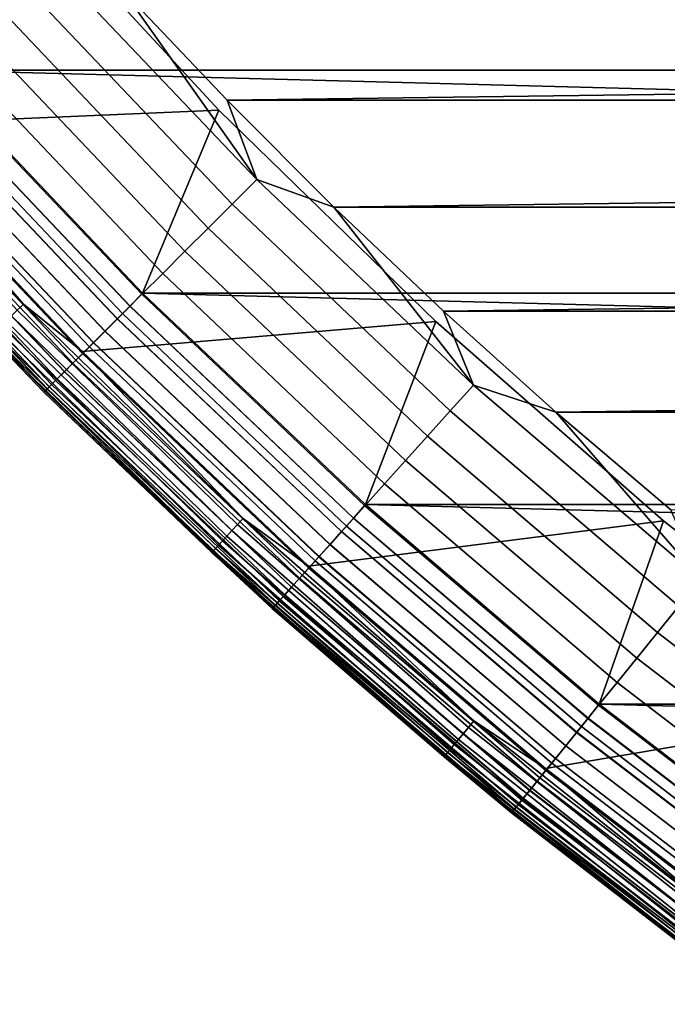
# Model space of a CAD drawing. Header units: metres. Extents: x -22 to 244, y -22 to 22.
# Tile 2 of 146: x -15.29 to -12.97, y -17.39 to -13.87. Entities that reach past the tile are written whole.
import ezdxf

# ---------------------------------------------------------------- set-up
doc = ezdxf.new("R2010")
doc.units = ezdxf.units.M
doc.layers.add('solid_10_151_113_XXX', color=7, linetype='CONTINUOUS')

msp = doc.modelspace()

# ---------------------------------------------------------------- linework, layer by layer
at = {"layer": 'solid_10_151_113_XXX'}
for points in [[(15.607131, -14.05053, 0.5), (-16.321161, -13.214373, 0.5), (-16.990454, -12.341979, 0.5), (16.321173, -13.214358, 0.5)], [(15.607131, -14.05053, 0.5), (-15.607116, -14.050547, 0.5), (-16.321161, -13.214373, 0.5)], [(-15.833314, -14.247673, 213.25), (-16.557497, -13.399225, 213.25), (-15.312103, -13.398316, 213.25), (-14.577292, -14.194293, 213.25)], [(-15.312052, -13.398375, 212.800003), (-15.607129, -14.050531, 212.800003), (-14.850302, -14.848182, 212.800003), (-14.577323, -14.194263, 212.800003)], [(-14.577292, -14.194293, 213.25), (-15.312103, -13.398316, 213.25), (-15.312052, -13.398375, 212.800003), (-14.577323, -14.194263, 212.800003)], [(-14.441814, -14.441814, 269.943604), (-15.177848, -13.666196, 269.943604), (-15.270154, -13.749309, 269.924103), (-14.529643, -14.529643, 269.924103)], [(-14.441814, -14.441814, 269.943604), (-14.919678, -13.765654, 269.950012), (-15.177848, -13.666196, 269.943604)], [(-14.529643, -14.529643, 269.924103), (-15.270154, -13.749309, 269.924103), (-15.360436, -13.830599, 269.891693), (-14.615547, -14.615547, 269.891693)], [(-14.919678, -13.765654, 269.950012), (-14.547797, -14.158092, 269.950012), (14.919673, -13.765659, 269.950012)], [(-14.441814, -14.441814, 269.943604), (-14.547797, -14.158092, 269.950012), (-14.919678, -13.765654, 269.950012)], [(-14.547797, -14.158092, 269.950012), (14.547792, -14.158096, 269.950012), (14.919673, -13.765659, 269.950012)], [(-14.615547, -14.615547, 269.891693), (-15.360436, -13.830599, 269.891693), (-15.447703, -13.909175, 269.846771), (-14.698584, -14.698584, 269.846771)], [(-14.698584, -14.698584, 269.846771), (-15.447703, -13.909175, 269.846771), (-15.530999, -13.984174, 269.789795), (-14.777839, -14.777839, 269.789795)], [(-14.777839, -14.777839, 269.789795), (-15.530999, -13.984174, 269.789795), (-15.609406, -14.054773, 269.721405), (-14.852445, -14.852445, 269.721405)], [(-14.852445, -14.852445, 269.721405), (-15.609406, -14.054773, 269.721405), (-15.682067, -14.120196, 269.642365), (-14.921581, -14.921581, 269.642365)], [(-14.895391, -14.895391, 212.795715), (-14.850302, -14.848182, 212.800003), (-15.607129, -14.050531, 212.800003), (-15.654541, -14.095412, 212.795715)], [(-14.894932, -14.894932, 0.504193), (-15.654059, -14.094978, 0.504193), (-15.607116, -14.050547, 0.5), (-14.850283, -14.8482, 0.5)], [(15.607131, -14.05053, 0.5), (14.850304, -14.84818, 0.5), (-15.607116, -14.050547, 0.5)], [(14.850304, -14.84818, 0.5), (-14.850283, -14.8482, 0.5), (-15.607116, -14.050547, 0.5)], [(-15.298324, -14.909367, 213.259796), (-16.045555, -14.102059, 213.259796), (-16.022612, -14.081894, 213.252457), (-15.276448, -14.888047, 213.252457)], [(-15.276448, -14.888047, 213.252457), (-16.022612, -14.081894, 213.252457), (-15.833314, -14.247673, 213.25)], [(-14.895391, -14.895391, 212.795715), (-15.654541, -14.095412, 212.795715), (-15.702258, -14.138377, 212.782944), (-14.940793, -14.940793, 212.782944)], [(-14.940347, -14.940347, 0.516885), (-15.701789, -14.137954, 0.516885), (-15.654059, -14.094978, 0.504193), (-14.894932, -14.894932, 0.504193)], [(-14.921581, -14.921581, 269.642365), (-15.682067, -14.120196, 269.642365), (-15.748182, -14.179727, 269.553528), (-14.98449, -14.98449, 269.553528)], [(-14.940793, -14.940793, 212.782944), (-15.702258, -14.138377, 212.782944), (-15.748325, -14.179856, 212.761887), (-14.984627, -14.984627, 212.761887)], [(-14.9842, -14.9842, 0.53786), (-15.747876, -14.179452, 0.53786), (-15.701789, -14.137954, 0.516885), (-14.940347, -14.940347, 0.516885)], [(-14.547797, -14.158092, 269.950012), (-14.16564, -14.540446, 269.950012), (14.547792, -14.158096, 269.950012)], [(-14.441814, -14.441814, 269.943604), (-14.16564, -14.540446, 269.950012), (-14.547797, -14.158092, 269.950012)], [(-14.16564, -14.540446, 269.950012), (14.165635, -14.540452, 269.950012), (14.547792, -14.158096, 269.950012)], [(-15.065684, -15.057062, 213.25), (-15.833314, -14.247673, 213.25), (-14.577292, -14.194293, 213.25), (-13.801189, -14.950004, 213.25)], [(-14.98449, -14.98449, 269.553528), (-15.748182, -14.179727, 269.553528), (-15.807026, -14.23271, 269.455841), (-15.04048, -15.04048, 269.455841)], [(-14.984627, -14.984627, 212.761887), (-15.748325, -14.179856, 212.761887), (-15.791954, -14.219139, 212.73291), (-15.026139, -15.026139, 212.73291)], [(-15.025739, -15.025739, 0.566758), (-15.791533, -14.21876, 0.566758), (-15.747876, -14.179452, 0.53786), (-14.9842, -14.9842, 0.53786)], [(-14.577323, -14.194263, 212.800003), (-14.850302, -14.848182, 212.800003), (-14.052787, -15.605101, 212.800003), (-13.801177, -14.950016, 212.800003)], [(-13.801189, -14.950004, 213.25), (-14.577292, -14.194293, 213.25), (-14.577323, -14.194263, 212.800003), (-13.801177, -14.950016, 212.800003)], [(-15.04048, -15.04048, 269.455841), (-15.807026, -14.23271, 269.455841), (-15.857952, -14.278564, 269.350433), (-15.088937, -15.088937, 269.350433)], [(-15.026139, -15.026139, 212.73291), (-15.791954, -14.219139, 212.73291), (-15.832395, -14.255552, 212.696518), (-15.064619, -15.064619, 212.696518)], [(-15.064252, -15.064252, 0.603084), (-15.832008, -14.255204, 0.603084), (-15.791533, -14.21876, 0.566758), (-15.025739, -15.025739, 0.566758)], [(-15.064619, -15.064619, 212.696518), (-15.832395, -14.255552, 212.696518), (-15.868955, -14.288471, 212.65332), (-15.099406, -15.099406, 212.65332)], [(-15.099079, -15.099079, 0.646215), (-15.86861, -14.288161, 0.646215), (-15.832008, -14.255204, 0.603084), (-15.064252, -15.064252, 0.603084)], [(-15.276448, -14.888047, 213.252457), (-15.833314, -14.247673, 213.25), (-15.065684, -15.057062, 213.25)], [(-15.099406, -15.099406, 212.65332), (-15.868955, -14.288471, 212.65332), (-15.901007, -14.317331, 212.604065), (-15.129904, -15.129904, 212.604065)], [(-15.129622, -15.129622, 0.695412), (-15.900711, -14.317064, 0.695412), (-15.86861, -14.288161, 0.646215), (-15.099079, -15.099079, 0.646215)], [(-15.088937, -15.088937, 269.350433), (-15.857952, -14.278564, 269.350433), (-15.900402, -14.316786, 269.238434), (-15.129328, -15.129328, 269.238434)], [(-15.15559, -15.15559, 212.549606), (-15.928002, -14.341638, 212.549606), (-15.949478, -14.360974, 212.49086), (-15.176024, -15.176024, 212.49086)], [(-15.175848, -15.175848, 0.808537), (-15.949292, -14.360807, 0.808537), (-15.927759, -14.341419, 0.74983), (-15.155359, -15.155359, 0.74983)], [(-15.129328, -15.129328, 269.238434), (-15.900402, -14.316786, 269.238434), (-15.933909, -14.346956, 269.121063), (-15.161211, -15.161211, 269.121063)], [(-15.129904, -15.129904, 212.604065), (-15.901007, -14.317331, 212.604065), (-15.928002, -14.341638, 212.549606), (-15.15559, -15.15559, 212.549606)], [(-15.155359, -15.155359, 0.74983), (-15.927759, -14.341419, 0.74983), (-15.900711, -14.317064, 0.695412), (-15.129622, -15.129622, 0.695412)], [(-15.190856, -15.190856, 212.428833), (-15.965066, -14.37501, 212.428833), (-15.974498, -14.383503, 212.364609), (-15.199831, -15.199831, 212.364609)], [(-15.199771, -15.199771, 0.934737), (-15.974435, -14.383446, 0.934737), (-15.96494, -14.374897, 0.870527), (-15.190737, -15.190737, 0.870527)], [(-15.184235, -15.184235, 268.999603), (-15.958107, -14.368744, 268.999603), (-15.972729, -14.381909, 268.875427), (-15.198148, -15.198148, 268.875427)], [(-15.176024, -15.176024, 212.49086), (-15.949478, -14.360974, 212.49086), (-15.965066, -14.37501, 212.428833), (-15.190856, -15.190856, 212.428833)], [(-15.190737, -15.190737, 0.870527), (-15.96494, -14.374897, 0.870527), (-15.949292, -14.360807, 0.808537), (-15.175848, -15.175848, 0.808537)], [(-15.161211, -15.161211, 269.121063), (-15.933909, -14.346956, 269.121063), (-15.958107, -14.368744, 268.999603), (-15.184235, -15.184235, 268.999603)], [(-15.977614, -14.386308, 213.449997), (-15.202796, -15.202795, 213.449997), (-15.202792, -15.202799, 268.75), (-15.97761, -14.386312, 268.75)], [(-15.395536, -15.004108, 213.418961), (-15.202796, -15.202795, 213.449997), (-15.977614, -14.386308, 213.449997)], [(-15.974435, -14.383446, 0.934737), (-15.199771, -15.199771, 0.934737), (-15.202796, -15.202796, 1), (-15.977613, -14.386308, 1)], [(-15.199831, -15.199831, 212.364609), (-15.974498, -14.383503, 212.364609), (-15.977613, -14.386308, 212.300003), (-15.202796, -15.202796, 212.300003)], [(-15.202796, -15.202796, 212.300003), (-15.977613, -14.386308, 212.300003), (-15.977613, -14.386308, 1), (-15.202796, -15.202796, 1)], [(-15.198148, -15.198148, 268.875427), (-15.972729, -14.381909, 268.875427), (-15.97761, -14.386312, 268.75), (-15.202792, -15.202799, 268.75)], [(-13.666196, -15.177848, 269.943604), (-14.441814, -14.441814, 269.943604), (-14.529643, -14.529643, 269.924103), (-13.749309, -15.270154, 269.924103)], [(-13.666196, -15.177848, 269.943604), (-14.16564, -14.540446, 269.950012), (-14.441814, -14.441814, 269.943604)], [(-13.749309, -15.270154, 269.924103), (-14.529643, -14.529643, 269.924103), (-14.615547, -14.615547, 269.891693), (-13.830599, -15.360436, 269.891693)], [(-14.16564, -14.540446, 269.950012), (-13.773389, -14.912537, 269.950012), (14.165635, -14.540452, 269.950012)], [(-13.666196, -15.177848, 269.943604), (-13.773389, -14.912537, 269.950012), (-14.16564, -14.540446, 269.950012)], [(-13.773389, -14.912537, 269.950012), (13.773384, -14.912541, 269.950012), (14.165635, -14.540452, 269.950012)], [(-13.830599, -15.360436, 269.891693), (-14.615547, -14.615547, 269.891693), (-14.698584, -14.698584, 269.846771), (-13.909175, -15.447703, 269.846771)], [(-13.909175, -15.447703, 269.846771), (-14.698584, -14.698584, 269.846771), (-14.777839, -14.777839, 269.789795), (-13.984174, -15.530999, 269.789795)], [(-13.984174, -15.530999, 269.789795), (-14.777839, -14.777839, 269.789795), (-14.852445, -14.852445, 269.721405), (-14.054773, -15.609406, 269.721405)], [(-14.054773, -15.609406, 269.721405), (-14.852445, -14.852445, 269.721405), (-14.921581, -14.921581, 269.642365), (-14.120196, -15.682067, 269.642365)], [(-14.095412, -15.654541, 212.795715), (-14.052787, -15.605101, 212.800003), (-14.850302, -14.848182, 212.800003), (-14.895391, -14.895391, 212.795715)], [(-14.094978, -15.654059, 0.504193), (-14.894932, -14.894932, 0.504193), (-14.850283, -14.8482, 0.5), (-14.052766, -15.605121, 0.5)], [(14.850304, -14.84818, 0.5), (14.052789, -15.605099, 0.5), (-14.850283, -14.8482, 0.5)], [(14.052789, -15.605099, 0.5), (-14.052766, -15.605121, 0.5), (-14.850283, -14.8482, 0.5)], [(-14.510524, -15.677136, 213.259796), (-15.298324, -14.909367, 213.259796), (-15.276448, -14.888047, 213.252457), (-14.489775, -15.654719, 213.252457)], [(-14.489775, -15.654719, 213.252457), (-15.276448, -14.888047, 213.252457), (-15.065684, -15.057062, 213.25)], [(-14.095412, -15.654541, 212.795715), (-14.895391, -14.895391, 212.795715), (-14.940793, -14.940793, 212.782944), (-14.138377, -15.702258, 212.782944)], [(-14.137954, -15.701789, 0.516885), (-14.940347, -14.940347, 0.516885), (-14.894932, -14.894932, 0.504193), (-14.094978, -15.654059, 0.504193)], [(-14.548428, -15.718087, 213.288254), (-15.338284, -14.948312, 213.288254), (-15.319107, -14.929622, 213.27182), (-14.530237, -15.698435, 213.27182)], [(-14.530237, -15.698435, 213.27182), (-15.319107, -14.929622, 213.27182), (-15.298324, -14.909367, 213.259796), (-14.510524, -15.677136, 213.259796)], [(-14.138377, -15.702258, 212.782944), (-14.940793, -14.940793, 212.782944), (-14.984627, -14.984627, 212.761887), (-14.179856, -15.748325, 212.761887)], [(-14.120196, -15.682067, 269.642365), (-14.921581, -14.921581, 269.642365), (-14.98449, -14.98449, 269.553528), (-14.179727, -15.748182, 269.553528)], [(-14.179452, -15.747876, 0.53786), (-14.9842, -14.9842, 0.53786), (-14.940347, -14.940347, 0.516885), (-14.137954, -15.701789, 0.516885)], [(-13.773389, -14.912537, 269.950012), (-13.371384, -15.274032, 269.950012), (13.773384, -14.912541, 269.950012)], [(-13.666196, -15.177848, 269.943604), (-13.371384, -15.274032, 269.950012), (-13.773389, -14.912537, 269.950012)], [(-13.371384, -15.274032, 269.950012), (13.371378, -15.274036, 269.950012), (13.773384, -14.912541, 269.950012)], [(-14.578493, -15.750571, 213.332565), (-15.369984, -14.979204, 213.332565), (-15.355385, -14.964976, 213.30867), (-14.564646, -15.735611, 213.30867)], [(-14.564646, -15.735611, 213.30867), (-15.355385, -14.964976, 213.30867), (-15.338284, -14.948312, 213.288254), (-14.548428, -15.718087, 213.288254)], [(-14.256677, -15.825205, 213.25), (-15.065684, -15.057062, 213.25), (-13.801189, -14.950004, 213.25), (-12.985979, -15.663325, 213.25)], [(-13.801177, -14.950016, 212.800003), (-14.052787, -15.605101, 212.800003), (-13.216779, -16.319214, 212.800003), (-12.985988, -15.663315, 212.800003)], [(-12.985979, -15.663325, 213.25), (-13.801189, -14.950004, 213.25), (-13.801177, -14.950016, 212.800003), (-12.985988, -15.663315, 212.800003)], [(-14.602731, -15.776757, 213.418961), (-15.395536, -15.004108, 213.418961), (-15.39031, -14.999015, 213.388412), (-14.597774, -15.771401, 213.388412)], [(-14.602731, -15.776757, 213.418961), (-15.202796, -15.202795, 213.449997), (-15.395536, -15.004108, 213.418961)], [(-14.597774, -15.771401, 213.388412), (-15.39031, -14.999015, 213.388412), (-15.381722, -14.990644, 213.359375), (-14.589627, -15.7626, 213.359375)], [(-14.589627, -15.7626, 213.359375), (-15.381722, -14.990644, 213.359375), (-15.369984, -14.979204, 213.332565), (-14.578493, -15.750571, 213.332565)], [(-14.179727, -15.748182, 269.553528), (-14.98449, -14.98449, 269.553528), (-15.04048, -15.04048, 269.455841), (-14.23271, -15.807026, 269.455841)], [(-14.179856, -15.748325, 212.761887), (-14.984627, -14.984627, 212.761887), (-15.026139, -15.026139, 212.73291), (-14.219139, -15.791954, 212.73291)], [(-14.21876, -15.791533, 0.566758), (-15.025739, -15.025739, 0.566758), (-14.9842, -14.9842, 0.53786), (-14.179452, -15.747876, 0.53786)], [(-14.23271, -15.807026, 269.455841), (-15.04048, -15.04048, 269.455841), (-15.088937, -15.088937, 269.350433), (-14.278564, -15.857952, 269.350433)], [(-14.219139, -15.791954, 212.73291), (-15.026139, -15.026139, 212.73291), (-15.064619, -15.064619, 212.696518), (-14.255552, -15.832395, 212.696518)], [(-14.255204, -15.832008, 0.603084), (-15.064252, -15.064252, 0.603084), (-15.025739, -15.025739, 0.566758), (-14.21876, -15.791533, 0.566758)], [(-14.255552, -15.832395, 212.696518), (-15.064619, -15.064619, 212.696518), (-15.099406, -15.099406, 212.65332), (-14.288471, -15.868955, 212.65332)], [(-14.288161, -15.86861, 0.646215), (-15.099079, -15.099079, 0.646215), (-15.064252, -15.064252, 0.603084), (-14.255204, -15.832008, 0.603084)], [(-14.489775, -15.654719, 213.252457), (-15.065684, -15.057062, 213.25), (-14.256677, -15.825205, 213.25)], [(-14.288471, -15.868955, 212.65332), (-15.099406, -15.099406, 212.65332), (-15.129904, -15.129904, 212.604065), (-14.317331, -15.901007, 212.604065)], [(-14.317064, -15.900711, 0.695412), (-15.129622, -15.129622, 0.695412), (-15.099079, -15.099079, 0.646215), (-14.288161, -15.86861, 0.646215)], [(-14.278564, -15.857952, 269.350433), (-15.088937, -15.088937, 269.350433), (-15.129328, -15.129328, 269.238434), (-14.316786, -15.900402, 269.238434)], [(-14.316786, -15.900402, 269.238434), (-15.129328, -15.129328, 269.238434), (-15.161211, -15.161211, 269.121063), (-14.346956, -15.933909, 269.121063)], [(-14.317331, -15.901007, 212.604065), (-15.129904, -15.129904, 212.604065), (-15.15559, -15.15559, 212.549606), (-14.341638, -15.928002, 212.549606)], [(-14.341419, -15.927759, 0.74983), (-15.155359, -15.155359, 0.74983), (-15.129622, -15.129622, 0.695412), (-14.317064, -15.900711, 0.695412)], [(-14.368744, -15.958107, 268.999603), (-15.184235, -15.184235, 268.999603), (-15.198148, -15.198148, 268.875427), (-14.381909, -15.972729, 268.875427)], [(-14.360974, -15.949478, 212.49086), (-15.176024, -15.176024, 212.49086), (-15.190856, -15.190856, 212.428833), (-14.37501, -15.965066, 212.428833)], [(-14.374897, -15.96494, 0.870527), (-15.190737, -15.190737, 0.870527), (-15.175848, -15.175848, 0.808537), (-14.360807, -15.949292, 0.808537)], [(-14.346956, -15.933909, 269.121063), (-15.161211, -15.161211, 269.121063), (-15.184235, -15.184235, 268.999603), (-14.368744, -15.958107, 268.999603)], [(-14.341638, -15.928002, 212.549606), (-15.15559, -15.15559, 212.549606), (-15.176024, -15.176024, 212.49086), (-14.360974, -15.949478, 212.49086)], [(-14.360807, -15.949292, 0.808537), (-15.175848, -15.175848, 0.808537), (-15.155359, -15.155359, 0.74983), (-14.341419, -15.927759, 0.74983)], [(-12.85312, -15.872281, 269.943604), (-13.666196, -15.177848, 269.943604), (-13.749309, -15.270154, 269.924103), (-12.931287, -15.96881, 269.924103)], [(-12.85312, -15.872281, 269.943604), (-13.371384, -15.274032, 269.950012), (-13.666196, -15.177848, 269.943604)], [(-15.199771, -15.199771, 0.934737), (-14.383446, -15.974435, 0.934737), (-14.386308, -15.977613, 1), (-15.202796, -15.202796, 1)], [(-14.383503, -15.974498, 212.364609), (-15.199831, -15.199831, 212.364609), (-15.202796, -15.202796, 212.300003), (-14.386308, -15.977613, 212.300003)], [(-15.202796, -15.202795, 213.449997), (-14.386309, -15.977613, 213.449997), (-14.386305, -15.977616, 268.75), (-15.202792, -15.202799, 268.75)], [(-14.602731, -15.776757, 213.418961), (-14.386309, -15.977613, 213.449997), (-15.202796, -15.202795, 213.449997)], [(-14.386308, -15.977613, 212.300003), (-15.202796, -15.202796, 212.300003), (-15.202796, -15.202796, 1), (-14.386308, -15.977613, 1)], [(-14.381909, -15.972729, 268.875427), (-15.198148, -15.198148, 268.875427), (-15.202792, -15.202799, 268.75), (-14.386305, -15.977616, 268.75)], [(-14.37501, -15.965066, 212.428833), (-15.190856, -15.190856, 212.428833), (-15.199831, -15.199831, 212.364609), (-14.383503, -15.974498, 212.364609)], [(-14.383446, -15.974435, 0.934737), (-15.199771, -15.199771, 0.934737), (-15.190737, -15.190737, 0.870527), (-14.374897, -15.96494, 0.870527)], [(-12.931287, -15.96881, 269.924103), (-13.749309, -15.270154, 269.924103), (-13.830599, -15.360436, 269.891693), (-13.007741, -16.063223, 269.891693)], [(-13.371384, -15.274032, 269.950012), (-12.959929, -15.624667, 269.950012), (13.371378, -15.274036, 269.950012)], [(-12.85312, -15.872281, 269.943604), (-12.959929, -15.624667, 269.950012), (-13.371384, -15.274032, 269.950012)], [(-13.007741, -16.063223, 269.891693), (-13.830599, -15.360436, 269.891693), (-13.909175, -15.447703, 269.846771), (-13.081642, -16.154484, 269.846771)], [(-13.081642, -16.154484, 269.846771), (-13.909175, -15.447703, 269.846771), (-13.984174, -15.530999, 269.789795), (-13.15218, -16.241589, 269.789795)], [(-13.15218, -16.241589, 269.789795), (-13.984174, -15.530999, 269.789795), (-14.054773, -15.609406, 269.721405), (-13.218578, -16.323586, 269.721405)], [(-13.218578, -16.323586, 269.721405), (-14.054773, -15.609406, 269.721405), (-14.120196, -15.682067, 269.642365), (-13.280109, -16.399569, 269.642365)], [(-13.2568, -16.370785, 212.795715), (-13.216779, -16.319214, 212.800003), (-14.052787, -15.605101, 212.800003), (-14.095412, -15.654541, 212.795715)], [(-13.256392, -16.370279, 0.504193), (-14.094978, -15.654059, 0.504193), (-14.052766, -15.605121, 0.5), (-13.216763, -16.319227, 0.5)], [(14.052789, -15.605099, 0.5), (13.216781, -16.319212, 0.5), (-14.052766, -15.605121, 0.5)], [(13.216781, -16.319212, 0.5), (-13.216763, -16.319227, 0.5), (-14.052766, -15.605121, 0.5)], [(-13.702835, -16.425619, 213.27182), (-14.530237, -15.698435, 213.27182), (-14.510524, -15.677136, 213.259796), (-13.684245, -16.403334, 213.259796)], [(-13.684245, -16.403334, 213.259796), (-14.510524, -15.677136, 213.259796), (-14.489775, -15.654719, 213.252457), (-13.664677, -16.379879, 213.252457)], [(-13.664677, -16.379879, 213.252457), (-14.489775, -15.654719, 213.252457), (-14.256677, -15.825205, 213.25)], [(-13.408574, -16.549929, 213.25), (-14.256677, -15.825205, 213.25), (-12.985979, -15.663325, 213.25), (-12.133916, -16.332283, 213.25)], [(-13.2568, -16.370785, 212.795715), (-14.095412, -15.654541, 212.795715), (-14.138377, -15.702258, 212.782944), (-13.297208, -16.420685, 212.782944)], [(-13.29681, -16.420193, 0.516885), (-14.137954, -15.701789, 0.516885), (-14.094978, -15.654059, 0.504193), (-13.256392, -16.370279, 0.504193)], [(-12.985988, -15.663315, 212.800003), (-13.216779, -16.319214, 212.800003), (-12.344504, -16.988619, 212.800003), (-12.133921, -16.332281, 212.800003)], [(-12.133916, -16.332283, 213.25), (-12.985979, -15.663325, 213.25), (-12.985988, -15.663315, 212.800003), (-12.133921, -16.332281, 212.800003)], [(-13.71999, -16.446182, 213.288254), (-14.548428, -15.718087, 213.288254), (-14.530237, -15.698435, 213.27182), (-13.702835, -16.425619, 213.27182)], [(-13.297208, -16.420685, 212.782944), (-14.138377, -15.702258, 212.782944), (-14.179856, -15.748325, 212.761887), (-13.33622, -16.468859, 212.761887)], [(-13.280109, -16.399569, 269.642365), (-14.120196, -15.682067, 269.642365), (-14.179727, -15.748182, 269.553528), (-13.336098, -16.46871, 269.553528)], [(-13.335839, -16.46839, 0.53786), (-14.179452, -15.747876, 0.53786), (-14.137954, -15.701789, 0.516885), (-13.29681, -16.420193, 0.516885)], [(-13.758844, -16.492756, 213.359375), (-14.589627, -15.7626, 213.359375), (-14.578493, -15.750571, 213.332565), (-13.748344, -16.480169, 213.332565)], [(-13.748344, -16.480169, 213.332565), (-14.578493, -15.750571, 213.332565), (-14.564646, -15.735611, 213.30867), (-13.735285, -16.464516, 213.30867)], [(-13.735285, -16.464516, 213.30867), (-14.564646, -15.735611, 213.30867), (-14.548428, -15.718087, 213.288254), (-13.71999, -16.446182, 213.288254)], [(-13.336098, -16.46871, 269.553528), (-14.179727, -15.748182, 269.553528), (-14.23271, -15.807026, 269.455841), (-13.385928, -16.530245, 269.455841)], [(-13.33622, -16.468859, 212.761887), (-14.179856, -15.748325, 212.761887), (-14.219139, -15.791954, 212.73291), (-13.373165, -16.514484, 212.73291)], [(-13.372808, -16.514044, 0.566758), (-14.21876, -15.791533, 0.566758), (-14.179452, -15.747876, 0.53786), (-13.335839, -16.46839, 0.53786)], [(-13.771201, -16.507568, 213.418961), (-14.602731, -15.776757, 213.418961), (-14.597774, -15.771401, 213.388412), (-13.766526, -16.501965, 213.388412)], [(-13.771201, -16.507568, 213.418961), (-14.386309, -15.977613, 213.449997), (-14.602731, -15.776757, 213.418961)], [(-13.766526, -16.501965, 213.388412), (-14.597774, -15.771401, 213.388412), (-14.589627, -15.7626, 213.359375), (-13.758844, -16.492756, 213.359375)], [(-13.385928, -16.530245, 269.455841), (-14.23271, -15.807026, 269.455841), (-14.278564, -15.857952, 269.350433), (-13.429054, -16.583502, 269.350433)], [(-13.373165, -16.514484, 212.73291), (-14.219139, -15.791954, 212.73291), (-14.255552, -15.832395, 212.696518), (-13.407412, -16.556774, 212.696518)], [(-13.407085, -16.556372, 0.603084), (-14.255204, -15.832008, 0.603084), (-14.21876, -15.791533, 0.566758), (-13.372808, -16.514044, 0.566758)], [(-13.407412, -16.556774, 212.696518), (-14.255552, -15.832395, 212.696518), (-14.288471, -15.868955, 212.65332), (-13.438373, -16.595007, 212.65332)], [(-13.438081, -16.594648, 0.646215), (-14.288161, -15.86861, 0.646215), (-14.255204, -15.832008, 0.603084), (-13.407085, -16.556372, 0.603084)], [(-13.664677, -16.379879, 213.252457), (-14.256677, -15.825205, 213.25), (-13.408574, -16.549929, 213.25)], [(-13.438373, -16.595007, 212.65332), (-14.288471, -15.868955, 212.65332), (-14.317331, -15.901007, 212.604065), (-13.465515, -16.628527, 212.604065)], [(-13.465264, -16.628218, 0.695412), (-14.317064, -15.900711, 0.695412), (-14.288161, -15.86861, 0.646215), (-13.438081, -16.594648, 0.646215)], [(-13.429054, -16.583502, 269.350433), (-14.278564, -15.857952, 269.350433), (-14.316786, -15.900402, 269.238434), (-13.465003, -16.627893, 269.238434)], [(-13.488376, -16.656757, 212.549606), (-14.341638, -15.928002, 212.549606), (-14.360974, -15.949478, 212.49086), (-13.506562, -16.679214, 212.49086)], [(-13.506405, -16.67902, 0.808537), (-14.360807, -15.949292, 0.808537), (-14.341419, -15.927759, 0.74983), (-13.48817, -16.656504, 0.74983)], [(-13.465003, -16.627893, 269.238434), (-14.316786, -15.900402, 269.238434), (-14.346956, -15.933909, 269.121063), (-13.493378, -16.662935, 269.121063)], [(-13.465515, -16.628527, 212.604065), (-14.317331, -15.901007, 212.604065), (-14.341638, -15.928002, 212.549606), (-13.488376, -16.656757, 212.549606)], [(-13.48817, -16.656504, 0.74983), (-14.341419, -15.927759, 0.74983), (-14.317064, -15.900711, 0.695412), (-13.465264, -16.628218, 0.695412)], [(-13.513869, -16.688238, 268.999603), (-14.368744, -15.958107, 268.999603), (-14.381909, -15.972729, 268.875427), (-13.526252, -16.703529, 268.875427)], [(-13.506562, -16.679214, 212.49086), (-14.360974, -15.949478, 212.49086), (-14.37501, -15.965066, 212.428833), (-13.519762, -16.695517, 212.428833)], [(-13.519656, -16.695385, 0.870527), (-14.374897, -15.96494, 0.870527), (-14.360807, -15.949292, 0.808537), (-13.506405, -16.67902, 0.808537)], [(-13.493378, -16.662935, 269.121063), (-14.346956, -15.933909, 269.121063), (-14.368744, -15.958107, 268.999603), (-13.513869, -16.688238, 268.999603)], [(-14.386309, -15.977613, 213.449997), (-13.530389, -16.708637, 213.449997), (-13.530385, -16.708641, 268.75), (-14.386305, -15.977616, 268.75)], [(-13.771201, -16.507568, 213.418961), (-13.530389, -16.708637, 213.449997), (-14.386309, -15.977613, 213.449997)], [(-14.383446, -15.974435, 0.934737), (-13.527697, -16.705315, 0.934737), (-13.530389, -16.708637, 1), (-14.386308, -15.977613, 1)], [(-13.52775, -16.705379, 212.364609), (-14.383503, -15.974498, 212.364609), (-14.386308, -15.977613, 212.300003), (-13.530389, -16.708637, 212.300003)], [(-13.530389, -16.708637, 212.300003), (-14.386308, -15.977613, 212.300003), (-14.386308, -15.977613, 1), (-13.530389, -16.708637, 1)], [(-13.526252, -16.703529, 268.875427), (-14.381909, -15.972729, 268.875427), (-14.386305, -15.977616, 268.75), (-13.530385, -16.708641, 268.75)], [(-13.519762, -16.695517, 212.428833), (-14.37501, -15.965066, 212.428833), (-14.383503, -15.974498, 212.364609), (-13.52775, -16.705379, 212.364609)], [(-13.527697, -16.705315, 0.934737), (-14.383446, -15.974435, 0.934737), (-14.374897, -15.96494, 0.870527), (-13.519656, -16.695385, 0.870527)], [(-12.077823, -16.623697, 269.924103), (-12.931287, -15.96881, 269.924103), (-13.007741, -16.063223, 269.891693), (-12.149231, -16.721981, 269.891693)], [(-12.149231, -16.721981, 269.891693), (-13.007741, -16.063223, 269.891693), (-13.081642, -16.154484, 269.846771), (-12.218254, -16.816984, 269.846771)], [(-12.218254, -16.816984, 269.846771), (-13.081642, -16.154484, 269.846771), (-13.15218, -16.241589, 269.789795), (-12.284136, -16.907663, 269.789795)], [(-12.284136, -16.907663, 269.789795), (-13.15218, -16.241589, 269.789795), (-13.218578, -16.323586, 269.721405), (-12.346152, -16.993021, 269.721405)], [(-12.523748, -17.229212, 213.25), (-13.408574, -16.549929, 213.25), (-12.133916, -16.332283, 213.25), (-11.247465, -16.954939, 213.25)], [(-12.346152, -16.993021, 269.721405), (-13.218578, -16.323586, 269.721405), (-13.280109, -16.399569, 269.642365), (-12.403623, -17.072121, 269.642365)], [(-12.381851, -17.042156, 212.795715), (-12.344504, -16.988619, 212.800003), (-13.216779, -16.319214, 212.800003), (-13.2568, -16.370785, 212.795715)], [(-12.38147, -17.041632, 0.504193), (-13.256392, -16.370279, 0.504193), (-13.216763, -16.319227, 0.5), (-12.344491, -16.988628, 0.5)], [(13.216781, -16.319212, 0.5), (12.344507, -16.988617, 0.5), (-13.216763, -16.319227, 0.5)], [(12.344507, -16.988617, 0.5), (-12.344491, -16.988628, 0.5), (-13.216763, -16.319227, 0.5)], [(-12.821677, -17.086033, 213.259796), (-13.684245, -16.403334, 213.259796), (-13.664677, -16.379879, 213.252457), (-12.803343, -17.0616, 213.252457)], [(-12.803343, -17.0616, 213.252457), (-13.664677, -16.379879, 213.252457), (-13.408574, -16.549929, 213.25)], [(-12.381851, -17.042156, 212.795715), (-13.2568, -16.370785, 212.795715), (-13.297208, -16.420685, 212.782944), (-12.419593, -17.094103, 212.782944)], [(-12.419221, -17.093592, 0.516885), (-13.29681, -16.420193, 0.516885), (-13.256392, -16.370279, 0.504193), (-12.38147, -17.041632, 0.504193)], [(-12.839096, -17.109245, 213.27182), (-13.702835, -16.425619, 213.27182), (-13.684245, -16.403334, 213.259796), (-12.821677, -17.086033, 213.259796)], [(-12.419593, -17.094103, 212.782944), (-13.297208, -16.420685, 212.782944), (-13.33622, -16.468859, 212.761887), (-12.456029, -17.144253, 212.761887)], [(-12.403623, -17.072121, 269.642365), (-13.280109, -16.399569, 269.642365), (-13.336098, -16.46871, 269.553528), (-12.455915, -17.144096, 269.553528)], [(-12.455674, -17.143764, 0.53786), (-13.335839, -16.46839, 0.53786), (-13.29681, -16.420193, 0.516885), (-12.419221, -17.093592, 0.516885)], [(-12.8695, -17.149761, 213.30867), (-13.735285, -16.464516, 213.30867), (-13.71999, -16.446182, 213.288254), (-12.855169, -17.130663, 213.288254)], [(-12.855169, -17.130663, 213.288254), (-13.71999, -16.446182, 213.288254), (-13.702835, -16.425619, 213.27182), (-12.839096, -17.109245, 213.27182)], [(-12.891575, -17.179176, 213.359375), (-13.758844, -16.492756, 213.359375), (-13.748344, -16.480169, 213.332565), (-12.881736, -17.166067, 213.332565)], [(-12.881736, -17.166067, 213.332565), (-13.748344, -16.480169, 213.332565), (-13.735285, -16.464516, 213.30867), (-12.8695, -17.149761, 213.30867)], [(-12.455915, -17.144096, 269.553528), (-13.336098, -16.46871, 269.553528), (-13.385928, -16.530245, 269.455841), (-12.502458, -17.208157, 269.455841)], [(-12.456029, -17.144253, 212.761887), (-13.33622, -16.468859, 212.761887), (-13.373165, -16.514484, 212.73291), (-12.490537, -17.19175, 212.73291)], [(-12.490203, -17.19129, 0.566758), (-13.372808, -16.514044, 0.566758), (-13.335839, -16.46839, 0.53786), (-12.455674, -17.143764, 0.53786)], [(-12.903152, -17.194605, 213.418961), (-13.771201, -16.507568, 213.418961), (-13.766526, -16.501965, 213.388412), (-12.898772, -17.188768, 213.388412)], [(-12.903152, -17.194605, 213.418961), (-13.530389, -16.708637, 213.449997), (-13.771201, -16.507568, 213.418961)], [(-12.898772, -17.188768, 213.388412), (-13.766526, -16.501965, 213.388412), (-13.758844, -16.492756, 213.359375), (-12.891575, -17.179176, 213.359375)], [(-12.490537, -17.19175, 212.73291), (-13.373165, -16.514484, 212.73291), (-13.407412, -16.556774, 212.696518), (-12.522523, -17.235775, 212.696518)], [(-12.522218, -17.235353, 0.603084), (-13.407085, -16.556372, 0.603084), (-13.372808, -16.514044, 0.566758), (-12.490203, -17.19129, 0.566758)], [(-12.522523, -17.235775, 212.696518), (-13.407412, -16.556774, 212.696518), (-13.438373, -16.595007, 212.65332), (-12.551439, -17.275576, 212.65332)], [(-12.551167, -17.2752, 0.646215), (-13.438081, -16.594648, 0.646215), (-13.407085, -16.556372, 0.603084), (-12.522218, -17.235353, 0.603084)], [(-12.502458, -17.208157, 269.455841), (-13.385928, -16.530245, 269.455841), (-13.429054, -16.583502, 269.350433), (-12.542737, -17.263597, 269.350433)], [(-12.803343, -17.0616, 213.252457), (-13.408574, -16.549929, 213.25), (-12.523748, -17.229212, 213.25)], [(-12.551439, -17.275576, 212.65332), (-13.438373, -16.595007, 212.65332), (-13.465515, -16.628527, 212.604065), (-12.576792, -17.310469, 212.604065)], [(-12.576557, -17.310146, 0.695412), (-13.465264, -16.628218, 0.695412), (-13.438081, -16.594648, 0.646215), (-12.551167, -17.2752, 0.646215)], [(-12.542737, -17.263597, 269.350433), (-13.429054, -16.583502, 269.350433), (-13.465003, -16.627893, 269.238434), (-12.576313, -17.309809, 269.238434)], [(-12.576313, -17.309809, 269.238434), (-13.465003, -16.627893, 269.238434), (-13.493378, -16.662935, 269.121063), (-12.602816, -17.346287, 269.121063)], [(-12.576792, -17.310469, 212.604065), (-13.465515, -16.628527, 212.604065), (-13.488376, -16.656757, 212.549606), (-12.598144, -17.339857, 212.549606)], [(-12.597951, -17.339592, 0.74983), (-13.48817, -16.656504, 0.74983), (-13.465264, -16.628218, 0.695412), (-12.576557, -17.310146, 0.695412)], [(-12.602816, -17.346287, 269.121063), (-13.493378, -16.662935, 269.121063), (-13.513869, -16.688238, 268.999603), (-12.621954, -17.372629, 268.999603)], [(-12.598144, -17.339857, 212.549606), (-13.488376, -16.656757, 212.549606), (-13.506562, -16.679214, 212.49086), (-12.615129, -17.363235, 212.49086)], [(-12.614983, -17.363033, 0.808537), (-13.506405, -16.67902, 0.808537), (-13.48817, -16.656504, 0.74983), (-12.597951, -17.339592, 0.74983)], [(-12.633519, -17.388548, 268.875427), (-13.526252, -16.703529, 268.875427), (-13.530385, -16.708641, 268.75), (-12.63738, -17.393867, 268.75)], [(-12.627459, -17.380205, 212.428833), (-13.519762, -16.695517, 212.428833), (-13.52775, -16.705379, 212.364609), (-12.634918, -17.390474, 212.364609)], [(-12.634869, -17.390406, 0.934737), (-13.527697, -16.705315, 0.934737), (-13.519656, -16.695385, 0.870527), (-12.627358, -17.380068, 0.870527)], [(-12.621954, -17.372629, 268.999603), (-13.513869, -16.688238, 268.999603), (-13.526252, -16.703529, 268.875427), (-12.633519, -17.388548, 268.875427)], [(-12.615129, -17.363235, 212.49086), (-13.506562, -16.679214, 212.49086), (-13.519762, -16.695517, 212.428833), (-12.627459, -17.380205, 212.428833)], [(-12.627358, -17.380068, 0.870527), (-13.519656, -16.695385, 0.870527), (-13.506405, -16.67902, 0.808537), (-12.614983, -17.363033, 0.808537)], [(-13.527697, -16.705315, 0.934737), (-12.634869, -17.390406, 0.934737), (-12.637383, -17.393866, 1), (-13.530389, -16.708637, 1)], [(-12.634918, -17.390474, 212.364609), (-13.52775, -16.705379, 212.364609), (-13.530389, -16.708637, 212.300003), (-12.637383, -17.393866, 212.300003)], [(-12.637383, -17.393866, 212.300003), (-13.530389, -16.708637, 212.300003), (-13.530389, -16.708637, 1), (-12.637383, -17.393866, 1)], [(-13.530389, -16.708637, 213.449997), (-12.637383, -17.393866, 213.449997), (-12.63738, -17.393867, 268.75), (-13.530385, -16.708641, 268.75)], [(-12.903152, -17.194605, 213.418961), (-12.637383, -17.393866, 213.449997), (-13.530389, -16.708637, 213.449997)]]:
    msp.add_3dface(points, dxfattribs=at)

doc.saveas('drawing.dxf')
